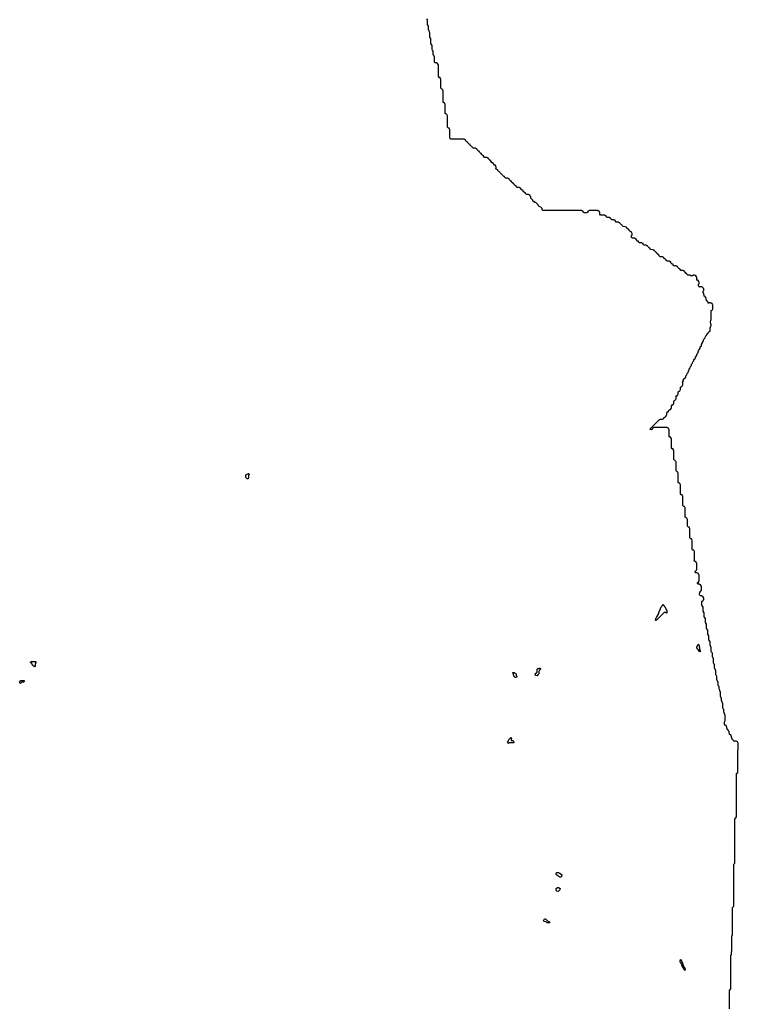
# Model space of a CAD drawing. Extents: x 2886962 to 3052311, y 540590 to 918621.
# Tile 88 of 164: x 2950950 to 2963410, y 780085 to 797160. Entities that reach past the tile are written whole.
import ezdxf

# ---------------------------------------------------------------- set-up
doc = ezdxf.new("R2010")
doc.units = 0

msp = doc.modelspace()

# ---------------------------------------------------------------- linework, layer by layer
at = {"layer": '0CON20XD'}
for points in [[(2959215, 794570), (2959200, 794575), (2959210, 794585), (2959210, 794615), (2959202, 794622), (2959198, 794638), (2959185, 794640), (2959172, 794652), (2959160, 794665), (2959158, 794678), (2959145, 794680), (2959120, 794705), (2959118, 794718), (2959105, 794720), (2959080, 794745), (2959078, 794758), (2959065, 794760), (2959055, 794770), (2959012, 794772), (2959000, 794785), (2958998, 794798), (2958985, 794800), (2958972, 794812), (2958960, 794825), (2958958, 794838), (2958945, 794840), (2958920, 794865), (2958918, 794878), (2958905, 794880), (2958880, 794905), (2958878, 794918), (2958865, 794920), (2958855, 794930), (2958812, 794932), (2958800, 794945), (2958798, 794958), (2958785, 794960), (2958772, 794972), (2958760, 794985), (2958758, 794998), (2958745, 795000), (2958720, 795025), (2958718, 795038), (2958705, 795040), (2958680, 795065), (2958678, 795078), (2958665, 795080), (2958655, 795090), (2958425, 795090), (2958410, 795105), (2958410, 795255), (2958402, 795262), (2958398, 795278), (2958385, 795280), (2958370, 795295), (2958370, 795495), (2958362, 795502), (2958358, 795518), (2958345, 795520), (2958330, 795535), (2958330, 795695), (2958322, 795702), (2958318, 795718), (2958305, 795720), (2958290, 795735), (2958290, 795935), (2958282, 795942), (2958278, 795958), (2958265, 795960), (2958250, 795975), (2958250, 796135), (2958242, 796142), (2958238, 796158), (2958225, 796160), (2958210, 796175), (2958210, 796375), (2958202, 796382), (2958198, 796398), (2958185, 796400), (2958175, 796410), (2958155, 796410), (2958140, 796425), (2958140, 796515), (2958120, 796555), (2958120, 796615), (2958105, 796630), (2958100, 796645), (2958100, 796715), (2958080, 796745), (2958080, 796835), (2958060, 796855), (2958060, 796935), (2958053, 796943), (2958050, 796975), (2958040, 796985), (2958040, 797045), (2958020, 797075), (2958020, 797155), (2958010, 797175)], [(2963055, 785680), (2963040, 785715), (2963040, 785775), (2963025, 785790), (2963020, 785805), (2963020, 785875), (2963000, 785915), (2963000, 785975), (2962985, 785990), (2962980, 786005), (2962980, 786075), (2962960, 786115), (2962960, 786175), (2962945, 786190), (2962940, 786205), (2962940, 786275), (2962920, 786315), (2962920, 786375), (2962900, 786405), (2962900, 786475), (2962882, 786505), (2962880, 786575), (2962860, 786605), (2962860, 786675), (2962842, 786705), (2962840, 786775), (2962820, 786805), (2962820, 786875), (2962802, 786905), (2962800, 786975), (2962780, 787005), (2962780, 787075), (2962798, 787082), (2962800, 787095), (2962810, 787105), (2962810, 787135), (2962802, 787142), (2962798, 787158), (2962785, 787160), (2962775, 787170), (2962755, 787170), (2962740, 787185), (2962743, 787237), (2962758, 787242), (2962760, 787255), (2962770, 787265), (2962770, 787335), (2962762, 787342), (2962758, 787358), (2962745, 787360), (2962735, 787370), (2962715, 787370), (2962700, 787385), (2962705, 787400), (2962718, 787402), (2962720, 787415), (2962730, 787425), (2962730, 787535), (2962722, 787542), (2962718, 787558), (2962705, 787560), (2962695, 787570), (2962675, 787570), (2962660, 787585), (2962665, 787600), (2962678, 787602), (2962680, 787615), (2962690, 787625), (2962690, 787735), (2962682, 787742), (2962678, 787758), (2962640, 787775), (2962650, 787785), (2962650, 787935), (2962642, 787942), (2962638, 787958), (2962622, 787962), (2962610, 787975), (2962610, 788135), (2962602, 788142), (2962598, 788158), (2962585, 788160), (2962570, 788175), (2962570, 788335), (2962562, 788342), (2962558, 788358), (2962545, 788360), (2962530, 788375), (2962530, 788495), (2962522, 788502), (2962518, 788518), (2962505, 788520), (2962490, 788535), (2962490, 788695), (2962482, 788702), (2962478, 788718), (2962465, 788720), (2962450, 788735), (2962450, 788895), (2962442, 788902), (2962438, 788918), (2962422, 788922), (2962410, 788935), (2962410, 789095), (2962402, 789102), (2962398, 789118), (2962382, 789122), (2962370, 789135), (2962370, 789295), (2962362, 789302), (2962358, 789318), (2962342, 789322), (2962330, 789335), (2962330, 789495), (2962322, 789502), (2962318, 789518), (2962305, 789520), (2962290, 789535), (2962290, 789695), (2962282, 789702), (2962278, 789718), (2962265, 789720), (2962250, 789735), (2962250, 789895), (2962242, 789902), (2962238, 789918), (2962225, 789920), (2962210, 789935), (2962210, 790055), (2962202, 790062), (2962198, 790078), (2962185, 790080), (2962175, 790090), (2961945, 790090), (2961935, 790080), (2961922, 790078), (2961920, 790065), (2961905, 790050), (2961880, 790055), (2961880, 790065), (2962035, 790220), (2962045, 790220), (2962055, 790230), (2962098, 790232), (2962105, 790240), (2962118, 790242), (2962120, 790255), (2962145, 790280), (2962158, 790282), (2962160, 790295), (2962170, 790305), (2962172, 790348), (2962185, 790360), (2962198, 790362), (2962200, 790375), (2962225, 790400), (2962238, 790402), (2962240, 790415), (2962250, 790425), (2962250, 790465), (2962265, 790480), (2962278, 790482), (2962280, 790495), (2962290, 790505), (2962290, 790545), (2962302, 790558), (2962318, 790562), (2962320, 790575), (2962330, 790585), (2962330, 790625), (2962345, 790640), (2962358, 790642), (2962360, 790655), (2962370, 790665), (2962370, 790705), (2962385, 790720), (2962398, 790722), (2962400, 790735), (2962410, 790745), (2962410, 790785), (2962425, 790800), (2962438, 790802), (2962440, 790815), (2962450, 790825), (2962450, 790855), (2962442, 790875), (2962460, 790905), (2962462, 790925), (2962498, 790962), (2962502, 790985), (2962518, 791002), (2962522, 791025), (2962538, 791042), (2962545, 791070), (2962560, 791085), (2962560, 791105), (2962578, 791122), (2962580, 791145), (2962598, 791162), (2962600, 791185), (2962618, 791202), (2962620, 791225), (2962640, 791245), (2962640, 791265), (2962668, 791292), (2962670, 791305), (2962690, 791335), (2962693, 791357), (2962710, 791375), (2962720, 791415), (2962750, 791465), (2962750, 791485), (2962770, 791505), (2962770, 791525), (2962790, 791555), (2962790, 791575), (2962798, 791582), (2962812, 791618), (2962838, 791642), (2962840, 791665), (2962848, 791672), (2962850, 791685), (2962888, 791722), (2962895, 791740), (2962920, 791765), (2962922, 791815), (2962940, 791865), (2962930, 791915), (2962933, 791947), (2962940, 791955), (2962942, 792115), (2962958, 792122), (2962960, 792135), (2962970, 792145), (2962970, 792215), (2962962, 792222), (2962958, 792238), (2962945, 792240), (2962935, 792250), (2962905, 792250), (2962895, 792240), (2962878, 792278), (2962860, 792285), (2962860, 792295), (2962850, 792305), (2962850, 792335), (2962840, 792345), (2962838, 792358), (2962820, 792365), (2962810, 792415), (2962800, 792425), (2962800, 792455), (2962810, 792465), (2962810, 792495), (2962802, 792502), (2962798, 792518), (2962785, 792520), (2962775, 792530), (2962745, 792530), (2962735, 792520), (2962730, 792525), (2962730, 792535), (2962720, 792545), (2962720, 792575), (2962730, 792585), (2962730, 792615), (2962722, 792622), (2962718, 792638), (2962705, 792640), (2962692, 792652), (2962690, 792695), (2962682, 792702), (2962678, 792718), (2962665, 792720), (2962655, 792730), (2962625, 792730), (2962615, 792720), (2962585, 792720), (2962575, 792730), (2962532, 792732), (2962520, 792745), (2962518, 792758), (2962505, 792760), (2962480, 792785), (2962478, 792798), (2962465, 792800), (2962455, 792810), (2962412, 792812), (2962400, 792825), (2962398, 792838), (2962385, 792840), (2962360, 792865), (2962358, 792878), (2962345, 792880), (2962335, 792890), (2962295, 792890), (2962280, 792905), (2962278, 792918), (2962265, 792920), (2962240, 792945), (2962238, 792958), (2962225, 792960), (2962215, 792970), (2962175, 792970), (2962160, 792985), (2962158, 792998), (2962145, 793000), (2962120, 793025), (2962118, 793038), (2962105, 793040), (2962095, 793050), (2962055, 793050), (2962040, 793065), (2962038, 793078), (2962025, 793080), (2962002, 793102), (2961998, 793118), (2961985, 793120), (2961972, 793132), (2961960, 793145), (2961958, 793158), (2961945, 793160), (2961935, 793170), (2961892, 793172), (2961882, 793182), (2961878, 793198), (2961862, 793202), (2961840, 793225), (2961838, 793238), (2961825, 793240), (2961815, 793250), (2961775, 793250), (2961762, 793262), (2961758, 793278), (2961745, 793280), (2961735, 793290), (2961695, 793290), (2961682, 793302), (2961678, 793318), (2961662, 793322), (2961642, 793342), (2961635, 793360), (2961625, 793360), (2961615, 793370), (2961575, 793370), (2961560, 793385), (2961560, 793415), (2961570, 793425), (2961570, 793455), (2961562, 793462), (2961558, 793478), (2961545, 793480), (2961532, 793492), (2961520, 793505), (2961518, 793518), (2961505, 793520), (2961480, 793545), (2961478, 793558), (2961465, 793560), (2961455, 793570), (2961412, 793572), (2961400, 793585), (2961398, 793598), (2961385, 793600), (2961360, 793625), (2961358, 793638), (2961345, 793640), (2961335, 793650), (2961295, 793650), (2961280, 793665), (2961278, 793678), (2961265, 793680), (2961255, 793690), (2961215, 793690), (2961200, 793705), (2961198, 793718), (2961185, 793720), (2961175, 793730), (2961135, 793730), (2961120, 793745), (2961118, 793758), (2961105, 793760), (2961095, 793770), (2961022, 793772), (2961010, 793785), (2961010, 793815), (2961002, 793822), (2960998, 793838), (2960985, 793840), (2960975, 793850), (2960825, 793850), (2960815, 793840), (2960802, 793838), (2960800, 793825), (2960785, 793810), (2960735, 793810), (2960720, 793825), (2960718, 793838), (2960705, 793840), (2960695, 793850), (2960022, 793852), (2960010, 793865), (2960008, 793888), (2959988, 793908), (2959955, 793920), (2959940, 793935), (2959938, 793948), (2959898, 793988), (2959882, 793992), (2959868, 794008), (2959850, 794015), (2959848, 794028), (2959810, 794065), (2959810, 794095), (2959802, 794102), (2959798, 794118), (2959785, 794120), (2959775, 794130), (2959735, 794130), (2959720, 794145), (2959718, 794158), (2959702, 794162), (2959682, 794182), (2959678, 794198), (2959662, 794202), (2959642, 794222), (2959638, 794238), (2959625, 794240), (2959615, 794250), (2959575, 794250), (2959560, 794265), (2959558, 794278), (2959545, 794280), (2959520, 794305), (2959518, 794318), (2959505, 794320), (2959492, 794332), (2959480, 794345), (2959478, 794358), (2959465, 794360), (2959452, 794372), (2959440, 794385), (2959438, 794398), (2959425, 794400), (2959415, 794410), (2959375, 794410), (2959360, 794425), (2959358, 794438), (2959345, 794440), (2959320, 794465), (2959318, 794478), (2959305, 794480), (2959292, 794492), (2959280, 794505), (2959278, 794518), (2959265, 794520), (2959240, 794545), (2959238, 794558), (2959225, 794560), (2959215, 794570)], [(2954905, 789200), (2954895, 789200), (2954872, 789222), (2954870, 789265), (2954908, 789282), (2954915, 789290), (2954925, 789290), (2954930, 789275), (2954920, 789265), (2954920, 789215), (2954905, 789200)], [(2961985, 786740), (2961970, 786745), (2961980, 786755), (2961980, 786775), (2961988, 786782), (2961990, 786795), (2962030, 786865), (2962030, 786885), (2962060, 786935), (2962060, 786955), (2962068, 786962), (2962072, 786978), (2962098, 787002), (2962105, 787020), (2962120, 787005), (2962122, 786992), (2962140, 786975), (2962140, 786965), (2962170, 786915), (2962170, 786895), (2962180, 786885), (2962165, 786870), (2962155, 786880), (2962122, 786878), (2961985, 786740)], [(2962745, 786200), (2962730, 786205), (2962728, 786218), (2962690, 786265), (2962690, 786285), (2962698, 786292), (2962715, 786330), (2962730, 786315), (2962730, 786285), (2962740, 786275), (2962740, 786235), (2962747, 786227), (2962750, 786205), (2962745, 786200)], [(2951205, 785940), (2951170, 785965), (2951158, 785998), (2951140, 786015), (2951142, 786028), (2951228, 786028), (2951227, 786003), (2951220, 785995), (2951220, 785955), (2951205, 785940)], [(2959555, 785750), (2959542, 785752), (2959520, 785775), (2959520, 785785), (2959510, 785795), (2959510, 785815), (2959500, 785825), (2959502, 785838), (2959525, 785840), (2959560, 785815), (2959560, 785785), (2959568, 785778), (2959570, 785765), (2959555, 785750)], [(2959925, 785780), (2959895, 785790), (2959890, 785815), (2959920, 785845), (2959922, 785898), (2959935, 785910), (2959955, 785910), (2959965, 785920), (2959978, 785908), (2959980, 785895), (2959962, 785878), (2959960, 785865), (2959950, 785855), (2959950, 785815), (2959932, 785798), (2959925, 785780)], [(2950965, 785650), (2950952, 785662), (2950950, 785675), (2950972, 785698), (2951028, 785698), (2951030, 785685), (2951015, 785670), (2950985, 785670), (2950965, 785650)], [(2963260, 780005), (2963260, 780325), (2963280, 780355), (2963280, 780935), (2963290, 780945), (2963290, 780995), (2963300, 781005), (2963300, 781275), (2963310, 781285), (2963310, 781765), (2963330, 781785), (2963330, 782515), (2963350, 782535), (2963352, 783295), (2963380, 783335), (2963380, 784085), (2963400, 784105), (2963400, 784495), (2963410, 784505), (2963410, 784615), (2963400, 784625), (2963398, 784638), (2963385, 784640), (2963375, 784650), (2963345, 784650), (2963335, 784640), (2963330, 784645), (2963318, 784678), (2963302, 784685), (2963278, 784758), (2963260, 784765), (2963250, 784815), (2963240, 784825), (2963238, 784838), (2963223, 784843), (2963198, 784918), (2963180, 784925), (2963172, 784945), (2963170, 784985), (2963180, 785005), (2963180, 785095), (2963160, 785155), (2963160, 785195), (2963145, 785210), (2963140, 785225), (2963140, 785295), (2963120, 785355), (2963120, 785395), (2963105, 785410), (2963100, 785425), (2963100, 785505), (2963090, 785515), (2963090, 785535), (2963080, 785555), (2963080, 785595), (2963062, 785615), (2963060, 785675), (2963055, 785680)], [(2959425, 784610), (2959412, 784622), (2959410, 784635), (2959418, 784642), (2959432, 784678), (2959465, 784710), (2959480, 784695), (2959470, 784685), (2959472, 784662), (2959508, 784658), (2959520, 784625), (2959515, 784620), (2959435, 784620), (2959425, 784610)], [(2960335, 782290), (2960315, 782290), (2960262, 782322), (2960250, 782335), (2960253, 782357), (2960262, 782368), (2960295, 782370), (2960305, 782360), (2960315, 782360), (2960348, 782328), (2960347, 782303), (2960335, 782290)], [(2960285, 782040), (2960260, 782045), (2960250, 782075), (2960250, 782095), (2960275, 782110), (2960295, 782110), (2960320, 782095), (2960318, 782072), (2960285, 782040)], [(2960135, 781500), (2960095, 781500), (2960078, 781518), (2960045, 781520), (2960030, 781535), (2960052, 781568), (2960065, 781570), (2960102, 781532), (2960138, 781518), (2960140, 781505), (2960135, 781500)], [(2962485, 780670), (2962470, 780685), (2962470, 780695), (2962460, 780705), (2962460, 780715), (2962450, 780725), (2962418, 780798), (2962410, 780805), (2962400, 780835), (2962405, 780860), (2962418, 780858), (2962420, 780845), (2962450, 780795), (2962450, 780765), (2962490, 780695), (2962485, 780670)]]:
    msp.add_lwpolyline(points, dxfattribs=at)

doc.saveas('drawing.dxf')
